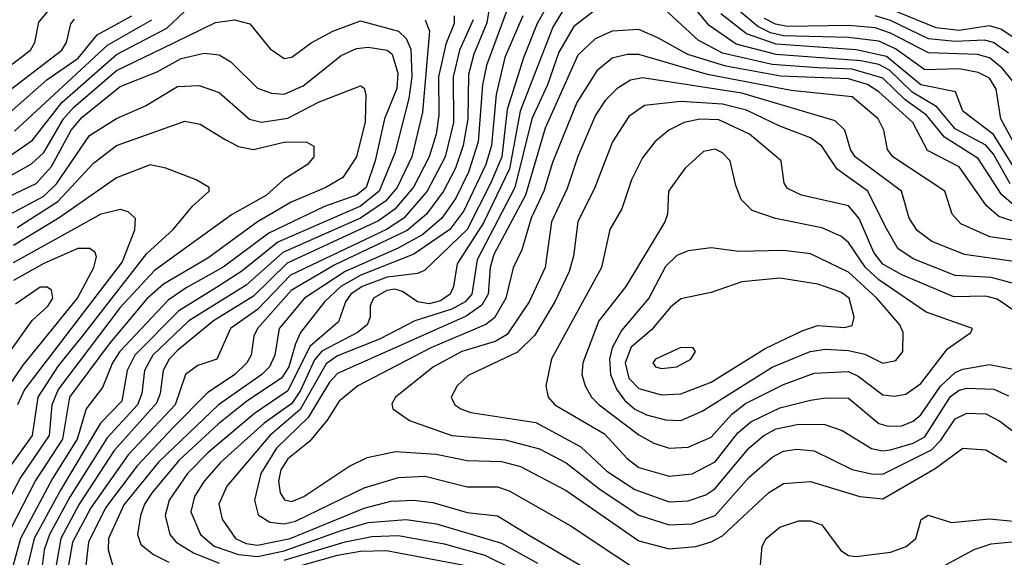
# Model space of a CAD drawing. Extents: x 997028 to 1115134, y 536408 to 618974.
# Tile 124 of 256: x 1022862 to 1025444, y 576395 to 577805. Entities that reach past the tile are written whole.
import ezdxf

# ---------------------------------------------------------------- set-up
doc = ezdxf.new("R2010")
doc.units = 0

msp = doc.modelspace()

# ---------------------------------------------------------------- linework, layer by layer
at = {"layer": '0CON10XD'}
for points in [[(1024155.8, 577875), (1024085.5, 577685), (1024075.6, 577634.4), (1024064, 577485), (1024038.2, 577405), (1024005, 577337), (1023968.4, 577285), (1023918.4, 577241.6), (1023854.1, 577205.9), (1023715.2, 577144.8), (1023608.3, 577075), (1023542, 576995), (1023530.4, 576925), (1023516.4, 576895), (1023496.5, 576875), (1023382.8, 576795), (1023225.9, 576645), (1023135, 576532.9), (1023094.3, 576445), (1023093.6, 576415), (1023105, 576375.5)], [(1024264, 577875), (1024218.3, 577795), (1024182.4, 577705), (1024140.1, 577569.9), (1024126.1, 577445), (1024097.3, 577377.3), (1024034.7, 577255), (1023922.9, 577147.1), (1023905, 577139.1), (1023825, 577129.8), (1023759.7, 577105), (1023730.1, 577085), (1023716, 577065), (1023697.3, 577012.7), (1023622.1, 576947.9), (1023565, 576832), (1023477.2, 576772.8), (1023355, 576669.2), (1023301.7, 576615), (1023253.1, 576545), (1023242.8, 576505), (1023255.2, 576455), (1023271.9, 576435), (1023316.9, 576406.9), (1023385, 576379.8)], [(1022835, 577446.9), (1022895, 577488.9), (1022972.4, 577587.6), (1023115, 577713.9), (1023247.2, 577782.8), (1023324.4, 577855.6)], [(1024094.7, 577845), (1024086.5, 577796.5), (1024052.2, 577715), (1024038.8, 577661.2), (1024036.5, 577545), (1024024.9, 577475), (1024004.5, 577415.5), (1023973.2, 577355), (1023928.5, 577295), (1023877.8, 577252.2), (1023687.9, 577162.1), (1023573.3, 577095), (1023484.8, 576995), (1023475.8, 576975), (1023468.4, 576925), (1023457.4, 576905), (1023425.9, 576875), (1023353.8, 576826.2), (1023265, 576736.7), (1023169.2, 576635), (1023086.3, 576525), (1023042.2, 576435), (1023035.1, 576375)], [(1024295, 577843.2), (1024259.5, 577785), (1024174.4, 577565), (1024145.9, 577414.1), (1024077.6, 577272.4), (1024009.1, 577165), (1023999.5, 577105), (1023990.3, 577085), (1023965, 577068.2), (1023935, 577060.4), (1023905, 577064.9), (1023865, 577092.4), (1023845, 577098.1), (1023824.2, 577095), (1023789.5, 577075), (1023780.5, 577055), (1023780.5, 577025), (1023773, 577005), (1023747.4, 576985), (1023653.9, 576936.1), (1023635, 576913), (1023597.7, 576832.3), (1023575, 576798.4), (1023503, 576747), (1023388.9, 576645), (1023345.5, 576595), (1023320, 576555), (1023310.2, 576515), (1023335.9, 576455), (1023371.3, 576425), (1023435, 576402.9), (1023485, 576397.4), (1023555, 576412.7), (1023704.2, 576465.8), (1023775, 576486.2), (1023874.7, 576494.7), (1023955, 576483.1), (1024125, 576432.7), (1024219.6, 576379.6)], [(1025459.1, 577375), (1025415, 577452.2), (1025395, 577475.6), (1025315, 577518.9), (1025266.4, 577576.4), (1025201.8, 577615), (1025142.5, 577672.5), (1025115, 577687.1), (1025067.2, 577697.2), (1024845, 577714), (1024740.8, 577740.8), (1024669.7, 577789.7), (1024624.5, 577845)], [(1025483.6, 577455), (1025434.6, 577545), (1025422.4, 577622.4), (1025405, 577651.9), (1025375, 577666.8), (1025325, 577676.1), (1025235, 577673.4), (1025158.6, 577728.6), (1025115, 577748.5), (1025035, 577758.5), (1024865, 577763.1), (1024830.5, 577770.6), (1024796.9, 577786.9), (1024726.4, 577846.4)], [(1025468, 577758), (1025435, 577780.1), (1025405, 577789), (1025325, 577776.5), (1025265, 577783.7), (1025115, 577845.2)], [(1022770, 577635), (1022890, 577725), (1022901.1, 577745), (1022911.3, 577798.7), (1022939, 577831)], [(1024375, 577833.1), (1024315, 577786.9), (1024275, 577720), (1024245.4, 577634.6), (1024204.5, 577545), (1024159.7, 577365), (1024061.1, 577175), (1024047.2, 577085), (1024029.4, 577065), (1023995, 577045.9), (1023898.2, 577015), (1023805, 576967.1), (1023695, 576923.9), (1023665, 576902.4), (1023597.3, 576782.7), (1023517.2, 576715), (1023405, 576581.8), (1023383.6, 576535), (1023392.7, 576495), (1023427.7, 576445), (1023455, 576432), (1023485, 576427.3), (1023571.2, 576445), (1023765, 576524.4), (1023835, 576542.2), (1023895.4, 576545.4), (1023945, 576539.1), (1024035, 576512.8), (1024115, 576504.5), (1024195.5, 576454.5), (1024409.4, 576329.4)], [(1025469, 577319), (1025436.4, 577346.5), (1025375, 577441.1), (1025286.6, 577496.6), (1025239.9, 577555), (1025183.8, 577595), (1025125, 577651.9), (1025045, 577674.9), (1024955, 577678.6), (1024835, 577687.9), (1024705, 577717.3), (1024640.9, 577750.9), (1024552.3, 577832.3)], [(1025468.5, 577418.5), (1025415, 577504.4), (1025335.3, 577565), (1025316.1, 577616.1), (1025225, 577634), (1025135, 577708.9), (1025055, 577726.4), (1024845, 577740.4), (1024767.9, 577767.9), (1024700.7, 577820.7)], [(1022785, 577367.1), (1022892.7, 577427.3), (1022925, 577456.5), (1022976.6, 577545), (1023002.6, 577575), (1023115, 577671.9), (1023235, 577729.9), (1023375, 577797.4), (1023424.8, 577804.8), (1023465, 577793.8), (1023518.3, 577728.3), (1023555, 577703.1), (1023575, 577706.9), (1023625.8, 577744.2), (1023682.7, 577775), (1023755, 577801.8), (1023854.5, 577774.5), (1023875.3, 577755.3), (1023887.4, 577727.4), (1023889.8, 577655), (1023881.6, 577598.4), (1023844.9, 577455), (1023803.9, 577355), (1023755, 577316.2), (1023538.4, 577221.6), (1023444.4, 577145.6), (1023377.3, 577102.7), (1023278.7, 577041.3), (1023163.3, 576925), (1023143.5, 576885), (1023129.3, 576805), (1023073, 576747), (1022968.2, 576571.8), (1022899.7, 576445), (1022880.2, 576365)], [(1022809.1, 577600.9), (1022972.4, 577725), (1022984, 577745), (1022995.5, 577794.5), (1023005, 577806.2)], [(1022835, 577560.7), (1022932.7, 577647.3), (1023015, 577704.2), (1023065.1, 577764.9), (1023155.8, 577815)], [(1022847.7, 577512.3), (1023092.2, 577737.8), (1023208.1, 577805)], [(1023924.7, 577805), (1023936.4, 577775), (1023917.5, 577562.5), (1023890.2, 577445), (1023851.4, 577365), (1023820.6, 577329.4), (1023755, 577284.3), (1023551.7, 577195), (1023455, 577108.7), (1023304.9, 577015), (1023210.4, 576925), (1023188.4, 576885), (1023181.8, 576825), (1023170.7, 576795), (1023091, 576709), (1022993.9, 576555), (1022939.7, 576455), (1022926, 576415), (1022917.6, 576352.4)], [(1024001.2, 577815), (1024000.7, 577795), (1023979.3, 577740.8), (1023959.9, 577655), (1023960.5, 577555), (1023953.4, 577505), (1023935.5, 577445), (1023894.5, 577365.5), (1023845, 577308.4), (1023802.7, 577277.3), (1023563.1, 577166.9), (1023475, 577080.3), (1023369.5, 577015), (1023275, 576937.8), (1023253.8, 576915), (1023237.4, 576885), (1023229.7, 576825), (1023220.4, 576799.6), (1023162.7, 576735), (1023109.3, 576675), (1023017.1, 576535), (1022969, 576445), (1022953.7, 576355)], [(1024051, 577805), (1024014.9, 577725), (1023998.2, 577655), (1023998.9, 577535), (1023976.9, 577445), (1023930.4, 577355), (1023869.1, 577285), (1023823.9, 577255), (1023572.1, 577135), (1023485, 577045.5), (1023414.1, 576995), (1023378.2, 576915), (1023328.4, 576898.4), (1023296.4, 576875), (1023269.3, 576795), (1023146.3, 576663.7), (1023047.7, 576525), (1023000.4, 576435), (1022989.6, 576375)], [(1024181.2, 577815), (1024134.2, 577705.8), (1024110.9, 577609.1), (1024098.4, 577475), (1024084.2, 577425), (1024026.4, 577303.6), (1023989.2, 577255), (1023895, 577189.8), (1023756.2, 577135), (1023704.1, 577105), (1023660.9, 577065), (1023597.7, 576985), (1023584.7, 576955.3), (1023567.3, 576895), (1023548.5, 576865), (1023457, 576805), (1023382.9, 576745), (1023279.6, 576650.4), (1023209, 576565), (1023188.9, 576535), (1023177.9, 576505), (1023170.4, 576455), (1023178.9, 576428.9), (1023212.6, 576402.6), (1023252.3, 576382.3)], [(1025465.1, 577645), (1025438.1, 577678.1), (1025405, 577705.4), (1025373.5, 577713.5), (1025245, 577717.8), (1025145, 577770), (1025105, 577783.3), (1025035, 577789.7), (1024875, 577787.1), (1024843.4, 577793.4), (1024815, 577808.4)], [(1025455, 577717.5), (1025415.6, 577745.6), (1025391.5, 577751.5), (1025315, 577747.8), (1025245, 577754.9), (1025145, 577803.3), (1025105, 577815.4)], [(1025485, 577270.6), (1025429.4, 577289.4), (1025397.2, 577317.2), (1025325, 577419.6), (1025242.2, 577462.2), (1025203.4, 577535), (1025115, 577616.2), (1025085.2, 577635), (1025035, 577649.9), (1024857.3, 577657.3), (1024713.2, 577683.2), (1024613.5, 577713.5), (1024536.9, 577756.9), (1024485, 577779.7), (1024415, 577774.8), (1024370.5, 577755), (1024325, 577711.6), (1024239.3, 577520.7), (1024187.6, 577345), (1024105, 577189.5), (1024095.3, 577155), (1024090.5, 577085), (1024073.7, 577056.3), (1024032.2, 577027.8), (1023695, 576876.9), (1023674.2, 576855), (1023618.4, 576761.6), (1023535, 576681.9), (1023494.3, 576615), (1023477.2, 576545), (1023486.6, 576506.6), (1023517.8, 576487.8), (1023555, 576482.7), (1023585, 576490.2), (1023765, 576577.3), (1023855, 576604.8), (1023925, 576607.7), (1024035, 576580.4), (1024115, 576580.2), (1024145, 576569.4), (1024305, 576479), (1024545, 576320)], [(1022815, 577332.3), (1022904.4, 577375.6), (1022945, 577420.3), (1022996.9, 577515), (1023025, 577549.1), (1023125, 577629.7), (1023221.6, 577668.4), (1023285, 577703.2), (1023345, 577717), (1023385, 577712.9), (1023415, 577694.7), (1023485, 577625.3), (1023522.3, 577612.3), (1023555, 577609.7), (1023605, 577631.5), (1023705, 577710.9), (1023745, 577729.4), (1023775, 577732.8), (1023824.8, 577724.8), (1023838.1, 577715), (1023852.8, 577665), (1023850.7, 577625), (1023818, 577545), (1023793.8, 577435), (1023770.1, 577365), (1023745, 577345.1), (1023661.1, 577315), (1023514.5, 577245.5), (1023395, 577156.1), (1023297.7, 577102.3), (1023250.8, 577069.2), (1023124.4, 576935), (1023105.1, 576905), (1023079.1, 576840.9), (1023035.5, 576785), (1023012.5, 576705), (1022947.8, 576602.2), (1022863.4, 576445), (1022841.4, 576365)], [(1025545.4, 577215.4), (1025405.9, 577235.9), (1025329.4, 577269.4), (1025306.8, 577295), (1025287.8, 577355), (1025151.2, 577445), (1025137.7, 577465), (1025127.6, 577515), (1025113.3, 577545), (1025045, 577602.8), (1024885, 577619), (1024665, 577661.1), (1024485, 577713.6), (1024455, 577713.8), (1024415, 577703.9), (1024375, 577671.1), (1024322.2, 577587.8), (1024259.1, 577430.9), (1024235.7, 577355), (1024202.9, 577285), (1024178.1, 577201.9), (1024155.6, 577154.4), (1024136.5, 577075), (1024107.1, 577022.9), (1024083.9, 577006.1), (1023940, 576945), (1023748.1, 576845), (1023699.5, 576805), (1023667.7, 576755), (1023621.1, 576698.9), (1023565, 576653.2), (1023546.6, 576625), (1023540, 576595), (1023544.6, 576564.6), (1023556, 576546), (1023575, 576541.4), (1023606.9, 576555), (1023725, 576633.7), (1023773, 576657), (1023847.3, 576672.7), (1023954.1, 576665.9), (1024035, 576649.6), (1024125, 576646.3), (1024175, 576633.8), (1024295, 576570.4), (1024485, 576438.4), (1024565, 576417.2)], [(1025475, 577170.5), (1025339.5, 577189.5), (1025253.4, 577223.4), (1025215, 577252.1), (1025194.4, 577285), (1025174.2, 577355), (1025052.6, 577445), (1025040.4, 577465), (1025025.6, 577515.6), (1024999.8, 577539.8), (1024755, 577612.4), (1024495, 577652.7), (1024463.2, 577646.8), (1024428.8, 577625), (1024396.8, 577593.2), (1024371.8, 577555), (1024325, 577446.4), (1024297.2, 577362.8), (1024256.1, 577275), (1024239.2, 577155), (1024197.8, 577065), (1024140.3, 576979.7), (1024108.8, 576961.2), (1024020.6, 576935), (1023946.9, 576895), (1023846.8, 576815), (1023837.6, 576797.6), (1023840.5, 576785), (1023884, 576754), (1023995, 576714.5), (1024135, 576703.1), (1024225, 576679.7), (1024295, 576643.1), (1024383.4, 576573.4), (1024485, 576505.8), (1024565, 576480.1)], [(1022835, 577293.8), (1022925, 577342.2), (1022958.4, 577375), (1023045, 577501.7), (1023115, 577545.6), (1023191.1, 577578.9), (1023275, 577629.4), (1023332.5, 577632.5), (1023385, 577613.8), (1023464.4, 577544.4), (1023496, 577536), (1023565, 577546.4), (1023645, 577588.7), (1023755, 577631.5), (1023765.3, 577625.3), (1023769.3, 577609.2), (1023767.5, 577537.5), (1023744.8, 577445), (1023708.6, 577391.3), (1023664.6, 577365), (1023573.6, 577326.4), (1023485, 577274.9), (1023355, 577180.1), (1023238.6, 577111.4), (1023195, 577072.8), (1023095.8, 576955), (1022992.1, 576815), (1022973.7, 576705), (1022903.3, 576596.7), (1022820.2, 576435)], [(1025475, 577111.9), (1025409, 577129), (1025315, 577134.6), (1025205, 577178.2), (1025164.8, 577205), (1025131.7, 577261.7), (1025085.6, 577355), (1025005, 577413.5), (1024965, 577473.8), (1024935.6, 577495.6), (1024855, 577525.8), (1024767.8, 577567.8), (1024705, 577583.9), (1024595, 577590.1), (1024500.4, 577579.6), (1024459.2, 577550.8), (1024416.1, 577485), (1024370, 577365), (1024325.2, 577275), (1024314, 577185), (1024302.2, 577145), (1024264.5, 577065), (1024212.1, 576977.9), (1024167.1, 576932.9), (1024037.7, 576872.3), (1024009.2, 576845), (1023993.1, 576815), (1024002.3, 576795), (1024018.2, 576785), (1024045, 576774.8), (1024215, 576749.1), (1024333.2, 576685), (1024401, 576621), (1024475, 576572.8), (1024565, 576541)], [(1022855, 577260.3), (1022961.9, 577328.1), (1023055, 577429), (1023115, 577475.5), (1023295, 577539.1), (1023335, 577531.5), (1023400.7, 577490.7), (1023435, 577472.6), (1023475, 577464.8), (1023558.8, 577485), (1023614.1, 577484.1), (1023633, 577473), (1023633.2, 577445), (1023616, 577425), (1023554.1, 577385.9), (1023508.9, 577345), (1023416.7, 577293.3), (1023215, 577147.1), (1023125, 577050.1), (1022962.1, 576835), (1022945.7, 576795), (1022938.6, 576715), (1022863.3, 576605), (1022784.6, 576455)], [(1025560.7, 576980.7), (1025425, 577072.6), (1025395, 577080.3), (1025311.7, 577078.3), (1025175, 577136.1), (1025125, 577164.3), (1025101.7, 577195), (1025063.3, 577283.3), (1025035, 577317), (1024911.4, 577345), (1024875, 577362.3), (1024866.1, 577376.1), (1024858.8, 577435), (1024775.3, 577505), (1024695, 577542.4), (1024645, 577544.2), (1024604.4, 577535), (1024563.8, 577515), (1024526.9, 577485), (1024495, 577442.5), (1024465.7, 577385), (1024440.9, 577309.1), (1024409.3, 577255), (1024387, 577155), (1024256.1, 576916.1), (1024241.2, 576845), (1024247.6, 576815), (1024264.7, 576795), (1024395, 576718.8), (1024454.2, 576654.2), (1024485, 576630.5), (1024565, 576607.9)], [(1024565, 576681.6), (1024615, 576684.4), (1024675, 576710.4), (1024729.3, 576770.7), (1024765, 576798.8), (1024865, 576848.5), (1024945, 576878.4), (1025035, 576882.7), (1025060.5, 576870.5), (1025125, 576821.1), (1025155, 576817.6), (1025185, 576823.5), (1025225, 576851.5), (1025295, 576941.6), (1025355.8, 576985), (1025360, 576995), (1025238.5, 577038.5), (1025115, 577122.8), (1025079.5, 577155), (1025035, 577220.5), (1025015, 577237.1), (1024965, 577259.4), (1024843.4, 577283.4), (1024782.2, 577305), (1024753.4, 577333.4), (1024739.7, 577370.3), (1024724.8, 577434.8), (1024705, 577455.9), (1024685, 577465.8), (1024655, 577459.4), (1024606, 577415), (1024563.4, 577355), (1024560.3, 577295), (1024553.5, 577275), (1024450.7, 577105), (1024380.7, 577015), (1024338.1, 576905), (1024336.1, 576875), (1024344.3, 576845), (1024361.2, 576815), (1024381.2, 576795), (1024485, 576716.2), (1024524.6, 576694.6), (1024565, 576681.6)], [(1022823.9, 576616.1), (1022894.9, 576715), (1022910, 576815), (1022962.9, 576897.1), (1023025.8, 576975), (1023195, 577191.9), (1023264.2, 577255), (1023314.3, 577315.7), (1023358.1, 577355), (1023358.6, 577365), (1023324.2, 577385), (1023245, 577415.3), (1023204.1, 577424.1), (1023115, 577390.7), (1022964.8, 577285.2), (1022845, 577212.5)], [(1022845, 577168.3), (1023075, 577296.2), (1023125, 577308.3), (1023145, 577302.4), (1023164.6, 577285), (1023162.7, 577252.7), (1023130.2, 577170.2), (1022873.7, 576835), (1022856, 576795)], [(1022833.6, 576845), (1022870.6, 576899.4), (1023012.8, 577075), (1023055.6, 577155), (1023063, 577183), (1023059.2, 577195), (1023045.7, 577205), (1023014.4, 577205), (1022925, 577165.4), (1022845, 577121.2)], [(1024595, 576754.4), (1024651.2, 576778.8), (1024835, 576894), (1024934.9, 576935.1), (1024975, 576940.8), (1025035, 576937.5), (1025077.9, 576927.9), (1025125, 576904.8), (1025158.9, 576911.1), (1025177.5, 576935), (1025178.2, 576985), (1025169.3, 577005), (1025109.5, 577075), (1025035, 577143.4), (1024935, 577191.2), (1024865, 577200), (1024747.2, 577197.2), (1024675, 577207.1), (1024615, 577198.8), (1024585, 577186.8), (1024555, 577157.6), (1024511.8, 577075), (1024439.6, 576990.4), (1024415.1, 576944.9), (1024408.1, 576915), (1024411.2, 576875), (1024426.3, 576836.3), (1024447.5, 576807.5), (1024475, 576784.2), (1024505, 576769.2), (1024555, 576755.5), (1024595, 576754.4)], [(1024545, 576821.1), (1024595, 576823.8), (1024675.3, 576855), (1024816.8, 576943.2), (1024915, 576989.8), (1024955, 577002.9), (1025025, 576997.6), (1025045, 577003.2), (1025050, 577025), (1025036.9, 577075), (1025015, 577090.2), (1024955, 577111.5), (1024855, 577127), (1024755, 577118), (1024675, 577090), (1024595, 577073.1), (1024568.6, 577051.4), (1024518.1, 576991.9), (1024465, 576946.1), (1024449.1, 576905), (1024458.6, 576865), (1024485, 576838), (1024545, 576821.1)], [(1022836, 576934), (1022893.8, 577016.2), (1022935, 577053.9), (1022948.7, 577075), (1022945, 577095.8), (1022933.4, 577103.4), (1022915, 577104.1), (1022850.9, 577059.1)], [(1024545, 576890.8), (1024585, 576894.7), (1024621.4, 576915), (1024633.8, 576935), (1024627.5, 576945), (1024595, 576945.5), (1024528.6, 576915), (1024521.9, 576905), (1024528.8, 576895), (1024545, 576890.8)], [(1024565, 576607.9), (1024625, 576614.5), (1024685, 576645.9), (1024745, 576721.5), (1024779.2, 576750.8), (1024855, 576787.2), (1024935, 576807.4), (1024975, 576813.8), (1025035, 576812.4), (1025115, 576746), (1025138.8, 576738.8), (1025175, 576740.5), (1025205, 576752.6), (1025225, 576769.3), (1025276.3, 576843.7), (1025315, 576880.3), (1025335, 576889), (1025405, 576900.7), (1025476.9, 576886.9)], [(1024565, 576541), (1024615, 576543.2), (1024660.8, 576559.2), (1024684.7, 576575.3), (1024775, 576682.3), (1024813, 576715), (1024845, 576732.4), (1024905, 576744.6), (1024973.4, 576743.4), (1025018.2, 576728.2), (1025095, 576681), (1025124.3, 576674.3), (1025145, 576677.1), (1025204.5, 576694.5), (1025235, 576711.4), (1025302.9, 576817.1), (1025325, 576833.8), (1025345, 576838.5), (1025416.2, 576836.2), (1025455, 576818.5)], [(1024565, 576480.1), (1024625, 576482.7), (1024685.1, 576504.9), (1024775, 576605.2), (1024835, 576658), (1024865, 576673.6), (1024899.3, 576679.3), (1024945, 576674.8), (1025045, 576625.6), (1025095, 576613.9), (1025125, 576613.6), (1025252.8, 576677.2), (1025277.6, 576702.4), (1025315, 576758.1), (1025345, 576773.5), (1025395, 576771.3), (1025431.9, 576751.9), (1025522.9, 576682.9)], [(1024565, 576417.2), (1024635, 576423.6), (1024675, 576435.5), (1024705, 576452.1), (1024825, 576564.3), (1024865, 576588.8), (1024935, 576593.9), (1025065, 576555.2), (1025125, 576548.3), (1025262.1, 576627.9), (1025335, 576681.7), (1025395, 576677.4), (1025450.4, 576645)], [(1024803.6, 576365), (1024808.8, 576425), (1024818.8, 576445), (1024855, 576474), (1024905, 576490.7), (1024935, 576490.7), (1024965, 576480.4), (1025015, 576412.8), (1025035, 576400.2), (1025055, 576397.7), (1025145, 576409), (1025186.7, 576423.3), (1025211.5, 576445), (1025225.6, 576494.4), (1025244.4, 576505.6), (1025305, 576486.6), (1025405, 576496.3), (1025565, 576480.9)], [(1023555, 576388.1), (1023715, 576435.7), (1023785, 576450), (1023855, 576452.6), (1023975, 576430.6), (1024081.4, 576401.4), (1024153.5, 576365)], [(1025245, 576351.1), (1025364.4, 576415.6), (1025409.1, 576430.9), (1025482.4, 576437.6)], [(1023485, 576341.5), (1023695, 576400.6), (1023755, 576411.7), (1023823.6, 576413.6), (1024027.1, 576375)]]:
    msp.add_lwpolyline(points, dxfattribs=at)

doc.saveas('drawing.dxf')
